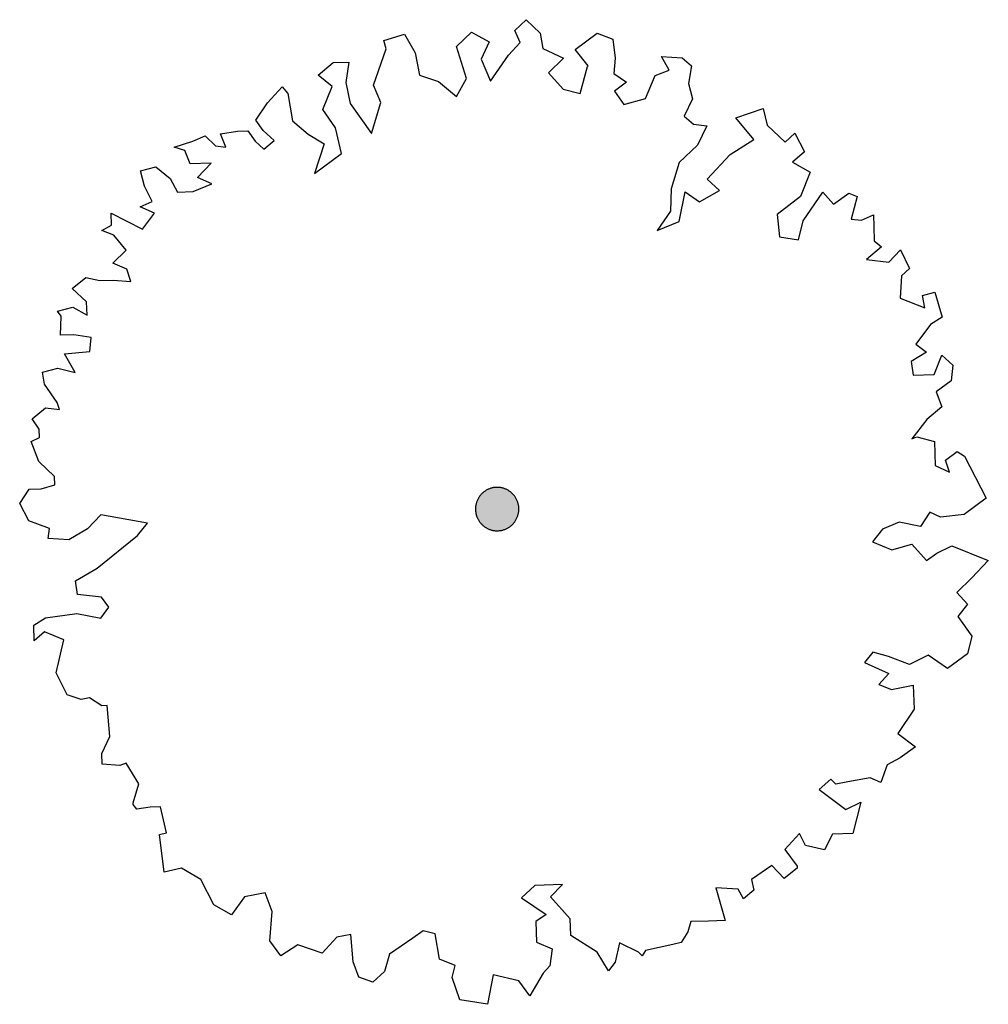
# Model space of a CAD drawing. Header units: metres. Extents: x -5203299 to 2078834, y 245743 to 5816291.
# Tile 201 of 256: x 366696.86 to 366702.36, y 5813936.37 to 5813941.96. Entities that reach past the tile are written whole.
import ezdxf

# ---------------------------------------------------------------- set-up
doc = ezdxf.new("R2010")
doc.units = ezdxf.units.M
doc.header["$LTSCALE"] = 0.5
doc.layers.add('30 -34 Innenwände- 4 Türen_Fenster', color=7, linetype='Continuous', lineweight=15, true_color=0x9955ff)
doc.layers.add('CS_XREF_Straßenpl-Bäume', color=7, linetype='Continuous', lineweight=25)

# ---------------------------------------------------------------- blocks, each defined once
blk = doc.blocks.new('Gruppe-47')
at = {"layer": 'CS_XREF_Straßenpl-Bäume', "linetype": 'Continuous', "lineweight": 0}
blk.add_hatch(color=7, dxfattribs=at).paths.add_polyline_path([(366699.6861, 5813939.1342), (366699.6806, 5813939.1235), (366699.674, 5813939.1133), (366699.6665, 5813939.1038), (366699.6581, 5813939.0952), (366699.6489, 5813939.0873), (366699.639, 5813939.0804), (366699.6285, 5813939.0746), (366699.6174, 5813939.0697), (366699.6059, 5813939.066), (366699.5941, 5813939.0635), (366699.5821, 5813939.0621), (366699.57, 5813939.0618), (366699.558, 5813939.0628), (366699.5461, 5813939.065), (366699.5344, 5813939.0683), (366699.5232, 5813939.0727), (366699.5124, 5813939.0782), (366699.5023, 5813939.0847), (366699.4928, 5813939.0922), (366699.4841, 5813939.1006), (366699.4763, 5813939.1098), (366699.4694, 5813939.1197), (366699.4635, 5813939.1303), (366699.4587, 5813939.1414), (366699.455, 5813939.1529), (366699.4524, 5813939.1647), (366699.451, 5813939.1767), (366699.4508, 5813939.1888), (366699.4518, 5813939.2008), (366699.4539, 5813939.2127), (366699.4572, 5813939.2243), (366699.4617, 5813939.2356), (366699.4672, 5813939.2463), (366699.4737, 5813939.2565), (366699.4812, 5813939.266), (366699.4896, 5813939.2746), (366699.4988, 5813939.2825), (366699.5087, 5813939.2894), (366699.5193, 5813939.2952), (366699.5303, 5813939.3001), (366699.5418, 5813939.3038), (366699.5536, 5813939.3063), (366699.5656, 5813939.3077), (366699.5777, 5813939.308), (366699.5898, 5813939.307), (366699.6017, 5813939.3048), (366699.6133, 5813939.3015), (366699.6245, 5813939.2971), (366699.6353, 5813939.2916), (366699.6454, 5813939.2851), (366699.6549, 5813939.2776), (366699.6636, 5813939.2692), (366699.6714, 5813939.26), (366699.6783, 5813939.2501), (366699.6842, 5813939.2395), (366699.689, 5813939.2284), (366699.6927, 5813939.2169), (366699.6953, 5813939.2051), (366699.6967, 5813939.1931), (366699.6969, 5813939.181), (366699.6959, 5813939.169), (366699.6938, 5813939.1571), (366699.6905, 5813939.1455)])
at = {"layer": 'CS_XREF_Straßenpl-Bäume'}
for p, q in [((366699.6732, 5813941.8999), (366699.739, 5813941.9615)), ((366699.739, 5813941.9615), (366699.818, 5813941.885)), ((366698.9307, 5813941.8436), (366699.0484, 5813941.8787)), ((366699.0484, 5813941.8787), (366699.1086, 5813941.7732)), ((366699.3423, 5813941.8094), (366699.4272, 5813941.8915)), ((366699.4272, 5813941.8915), (366699.5282, 5813941.8355)), ((366699.7038, 5813941.833), (366699.6732, 5813941.8999)), ((366699.818, 5813941.885), (366699.8323, 5813941.7978)), ((366700.0165, 5813941.7927), (366700.1407, 5813941.8846)), ((366700.1407, 5813941.8846), (366700.2296, 5813941.8508)), ((366698.9437, 5813941.7959), (366698.9307, 5813941.8436)), ((366699.5282, 5813941.8355), (366699.4834, 5813941.7378)), ((366699.6383, 5813941.7601), (366699.7038, 5813941.833)), ((366700.2296, 5813941.8508), (366700.2445, 5813941.7438)), ((366698.8714, 5813941.5898), (366698.9437, 5813941.7959)), ((366699.1086, 5813941.7732), (366699.1327, 5813941.6467)), ((366699.3994, 5813941.6275), (366699.3423, 5813941.8094)), ((366699.5358, 5813941.6123), (366699.6383, 5813941.7601)), ((366699.8323, 5813941.7978), (366699.9502, 5813941.7424)), ((366700.0904, 5813941.699), (366700.0165, 5813941.7927)), ((366698.5581, 5813941.647), (366698.6435, 5813941.7178)), ((366698.6435, 5813941.7178), (366698.7311, 5813941.7208)), ((366698.7311, 5813941.7208), (366698.7153, 5813941.6043)), ((366699.4834, 5813941.7378), (366699.5358, 5813941.6123)), ((366699.9502, 5813941.7424), (366699.8653, 5813941.6603)), ((366700.0869, 5813941.6956), (366700.0904, 5813941.699)), ((366700.2445, 5813941.7438), (366700.2362, 5813941.6559)), ((366700.5497, 5813941.675), (366700.5075, 5813941.7528)), ((366700.5075, 5813941.7528), (366700.6237, 5813941.7454)), ((366700.6237, 5813941.7454), (366700.6763, 5813941.6991)), ((366700.6763, 5813941.6991), (366700.6598, 5813941.5995)), ((366698.6368, 5813941.5818), (366698.5581, 5813941.647)), ((366699.1327, 5813941.6467), (366699.2415, 5813941.6108)), ((366699.8653, 5813941.6603), (366699.9477, 5813941.5669)), ((366700.0448, 5813941.5419), (366700.0869, 5813941.6956)), ((366700.2362, 5813941.6559), (366700.3086, 5813941.6074)), ((366700.4165, 5813941.5148), (366700.4715, 5813941.644)), ((366700.4715, 5813941.644), (366700.5497, 5813941.675)), ((366698.7153, 5813941.6043), (366698.7391, 5813941.4863)), ((366698.9143, 5813941.4922), (366698.8714, 5813941.5898)), ((366699.2415, 5813941.6108), (366699.3434, 5813941.5266)), ((366699.3434, 5813941.5266), (366699.3994, 5813941.6275)), ((366700.3086, 5813941.6074), (366700.2396, 5813941.5569)), ((366700.6598, 5813941.5995), (366700.6826, 5813941.5126)), ((366698.2691, 5813941.4901), (366698.3538, 5813941.5807)), ((366698.3538, 5813941.5807), (366698.3862, 5813941.5422)), ((366698.3862, 5813941.5422), (366698.4113, 5813941.3874)), ((366698.5845, 5813941.4527), (366698.6368, 5813941.5818)), ((366699.9477, 5813941.5669), (366700.0448, 5813941.5419)), ((366700.2396, 5813941.5569), (366700.2931, 5813941.4795)), ((366698.2045, 5813941.3918), (366698.2691, 5813941.4901)), ((366698.7391, 5813941.4863), (366698.8609, 5813941.315)), ((366698.8609, 5813941.315), (366698.9143, 5813941.4922)), ((366700.2931, 5813941.4795), (366700.4165, 5813941.5148)), ((366700.6826, 5813941.5126), (366700.635, 5813941.4148)), ((366698.656, 5813941.3477), (366698.5845, 5813941.4527)), ((366700.9296, 5813941.4049), (366701.0835, 5813941.4583)), ((366701.0835, 5813941.4583), (366701.1065, 5813941.3628)), ((366698.2461, 5813941.3337), (366698.2045, 5813941.3918)), ((366698.4113, 5813941.3874), (366698.5016, 5813941.3113)), ((366700.635, 5813941.4148), (366700.6875, 5813941.3684)), ((366700.6875, 5813941.3684), (366700.7642, 5813941.3597)), ((366701.0301, 5813941.281), (366700.9296, 5813941.4049)), ((366698.0034, 5813941.3142), (366698.0991, 5813941.3288)), ((366698.0342, 5813941.2389), (366698.0034, 5813941.3142)), ((366698.0991, 5813941.3288), (366698.1585, 5813941.3308)), ((366698.1585, 5813941.3308), (366698.2001, 5813941.2728)), ((366698.3075, 5813941.2764), (366698.2461, 5813941.3337)), ((366698.5016, 5813941.3113), (366698.5911, 5813941.2577)), ((366698.6893, 5813941.2017), (366698.656, 5813941.3477)), ((366700.7642, 5813941.3597), (366700.7113, 5813941.2504)), ((366701.1065, 5813941.3628), (366701.2088, 5813941.2673)), ((366701.2088, 5813941.2673), (366701.2638, 5813941.3173)), ((366701.2638, 5813941.3173), (366701.3183, 5813941.2116)), ((366697.7399, 5813941.2374), (366697.8463, 5813941.2721)), ((366697.8463, 5813941.2721), (366697.916, 5813941.3028)), ((366697.916, 5813941.3028), (366697.9746, 5813941.2453)), ((366698.2001, 5813941.2728), (366698.2497, 5813941.2264)), ((366698.2497, 5813941.2264), (366698.3075, 5813941.2764)), ((366698.5911, 5813941.2577), (366698.5374, 5813941.089)), ((366700.8971, 5813941.1973), (366701.0301, 5813941.281)), ((366697.8, 5813941.2196), (366697.7399, 5813941.2374)), ((366697.8308, 5813941.1443), (366697.8, 5813941.2196)), ((366697.9746, 5813941.2453), (366698.0342, 5813941.2389)), ((366698.5374, 5813941.089), (366698.6893, 5813941.2017)), ((366700.7113, 5813941.2504), (366700.6071, 5813941.1507)), ((366700.766, 5813941.0571), (366700.8971, 5813941.1973)), ((366701.3183, 5813941.2116), (366701.2495, 5813941.1527)), ((366697.9496, 5813941.1483), (366697.8308, 5813941.1443)), ((366697.8731, 5813941.0665), (366697.9496, 5813941.1483)), ((366700.6071, 5813941.1507), (366700.5612, 5813941.002)), ((366701.2495, 5813941.1527), (366701.3505, 5813941.0967)), ((366697.5492, 5813941.1036), (366697.6361, 5813941.1263)), ((366697.5719, 5813941.0167), (366697.5492, 5813941.1036)), ((366697.6361, 5813941.1263), (366697.7176, 5813941.0612)), ((366701.3505, 5813941.0967), (366701.2957, 5813940.959)), ((366697.7176, 5813941.0612), (366697.7599, 5813940.9834)), ((366697.8475, 5813940.9864), (366697.9536, 5813941.0296)), ((366697.9536, 5813941.0296), (366697.8731, 5813941.0665)), ((366700.8361, 5813940.9915), (366700.766, 5813941.0571)), ((366697.6145, 5813940.9304), (366697.5719, 5813941.0167)), ((366697.7599, 5813940.9834), (366697.8475, 5813940.9864)), ((366700.5612, 5813941.002), (366700.557, 5813940.8746)), ((366700.6071, 5813940.8169), (366700.641, 5813940.9849)), ((366700.641, 5813940.9849), (366700.7222, 5813940.9283)), ((366700.7222, 5813940.9283), (366700.8361, 5813940.9915)), ((366701.3117, 5813940.8209), (366701.4223, 5813940.9831)), ((366701.4223, 5813940.9831), (366701.484, 5813940.9145)), ((366701.484, 5813940.9145), (366701.5697, 5813940.9768)), ((366701.5697, 5813940.9768), (366701.6184, 5813940.9587)), ((366697.5476, 5813940.8998), (366697.6145, 5813940.9304)), ((366701.2957, 5813940.959), (366701.1634, 5813940.8555)), ((366701.6184, 5813940.9587), (366701.5831, 5813940.8302)), ((366697.3841, 5813940.7953), (366697.3818, 5813940.8631)), ((366697.3818, 5813940.8631), (366697.4711, 5813940.818)), ((366697.6281, 5813940.863), (366697.5476, 5813940.8998)), ((366697.5604, 5813940.773), (366697.6281, 5813940.863)), ((366700.557, 5813940.8746), (366700.4815, 5813940.7645)), ((366697.4711, 5813940.818), (366697.5604, 5813940.773)), ((366700.4815, 5813940.7645), (366700.6071, 5813940.8169)), ((366701.1634, 5813940.8555), (366701.1762, 5813940.7287)), ((366701.2843, 5813940.7125), (366701.3117, 5813940.8209)), ((366701.5831, 5813940.8302), (366701.6428, 5813940.8237)), ((366701.6428, 5813940.8237), (366701.7097, 5813940.8542)), ((366701.7097, 5813940.8542), (366701.712, 5813940.7864)), ((366697.3286, 5813940.7651), (366697.3841, 5813940.7953)), ((366697.3974, 5813940.7391), (366697.3286, 5813940.7651)), ((366701.712, 5813940.7864), (366701.7146, 5813940.7073)), ((366697.4682, 5813940.6538), (366697.3974, 5813940.7391)), ((366701.1762, 5813940.7287), (366701.2843, 5813940.7125)), ((366701.7146, 5813940.7073), (366701.7555, 5813940.6719)), ((366697.3914, 5813940.5805), (366697.4682, 5813940.6538)), ((366701.7555, 5813940.6719), (366701.6701, 5813940.6011)), ((366701.798, 5813940.5857), (366701.8636, 5813940.6558)), ((366701.8636, 5813940.6558), (366701.9153, 5813940.55)), ((366701.6701, 5813940.6011), (366701.798, 5813940.5857)), ((366697.4718, 5813940.5465), (366697.3914, 5813940.5805)), ((366697.494, 5813940.4765), (366697.4718, 5813940.5465)), ((366701.9153, 5813940.55), (366701.8685, 5813940.5088)), ((366697.1614, 5813940.4369), (366697.2385, 5813940.4989)), ((366697.2385, 5813940.4989), (366697.3184, 5813940.4818)), ((366697.3184, 5813940.4818), (366697.3947, 5813940.4844)), ((366697.3947, 5813940.4844), (366697.494, 5813940.4765)), ((366701.8685, 5813940.5088), (366701.8616, 5813940.3813)), ((366697.2432, 5813940.3605), (366697.1614, 5813940.4369)), ((366701.9884, 5813940.3969), (366702.0585, 5813940.4162)), ((366702.0585, 5813940.4162), (366702.1001, 5813940.2734)), ((366697.2458, 5813940.2842), (366697.2432, 5813940.3605)), ((366701.8616, 5813940.3813), (366702.0021, 5813940.3266)), ((366702.0021, 5813940.3266), (366701.9884, 5813940.3969)), ((366697.0781, 5813940.3068), (366697.165, 5813940.3295)), ((366697.0988, 5813940.2792), (366697.0781, 5813940.3068)), ((366697.165, 5813940.3295), (366697.2458, 5813940.2842)), ((366697.094, 5813940.1715), (366697.0988, 5813940.2792)), ((366702.1001, 5813940.2734), (366702.0336, 5813940.2315)), ((366702.0336, 5813940.2315), (366701.9496, 5813940.1212)), ((366697.1703, 5813940.1741), (366697.094, 5813940.1715)), ((366697.2699, 5813940.1577), (366697.1703, 5813940.1741)), ((366697.2613, 5813940.0782), (366697.2699, 5813940.1577)), ((366701.9496, 5813940.1212), (366702.0106, 5813940.0751)), ((366697.1174, 5813940.0648), (366697.2613, 5813940.0782)), ((366697.1776, 5813939.9593), (366697.1174, 5813940.0648)), ((366702.0106, 5813940.0751), (366701.9247, 5813940.0213)), ((366702.0545, 5813939.9493), (366702.0989, 5813940.0583)), ((366702.0989, 5813940.0583), (366702.1603, 5813940.001)), ((366696.9935, 5813939.9616), (366697.0805, 5813939.9843)), ((366697.0805, 5813939.9843), (366697.1776, 5813939.9593)), ((366701.9247, 5813940.0213), (366701.9358, 5813939.9453)), ((366702.1603, 5813940.001), (366702.152, 5813939.913)), ((366697.0043, 5813939.8941), (366696.9935, 5813939.9616)), ((366701.9358, 5813939.9453), (366702.0545, 5813939.9493)), ((366702.152, 5813939.913), (366702.0663, 5813939.8507)), ((366697.0758, 5813939.789), (366697.0043, 5813939.8941)), ((366702.0663, 5813939.8507), (366702.0976, 5813939.764)), ((366696.9346, 5813939.6965), (366697.0089, 5813939.7584)), ((366697.0089, 5813939.7584), (366697.0884, 5813939.7498)), ((366697.0884, 5813939.7498), (366697.0758, 5813939.789)), ((366702.0976, 5813939.764), (366702.0122, 5813939.6932)), ((366696.9734, 5813939.6384), (366696.9346, 5813939.6965)), ((366702.0122, 5813939.6932), (366701.9283, 5813939.5829)), ((366696.975, 5813939.5903), (366696.9734, 5813939.6384)), ((366696.9276, 5813939.5689), (366696.975, 5813939.5903)), ((366701.9283, 5813939.5829), (366701.956, 5813939.5953)), ((366701.956, 5813939.5953), (366702.0561, 5813939.5674)), ((366696.9711, 5813939.4544), (366696.9276, 5813939.5689)), ((366702.0561, 5813939.5674), (366702.0607, 5813939.4318)), ((366702.1191, 5813939.4621), (366702.1854, 5813939.5124)), ((366702.1854, 5813939.5124), (366702.2259, 5813939.4855)), ((366702.2259, 5813939.4855), (366702.3501, 5813939.2464)), ((366697.0617, 5813939.3698), (366696.9711, 5813939.4544)), ((366702.0607, 5813939.4318), (366702.1412, 5813939.3949)), ((366702.1412, 5813939.3949), (366702.1191, 5813939.4621)), ((366697.0633, 5813939.3217), (366697.0617, 5813939.3698)), ((366696.8631, 5813939.2159), (366696.917, 5813939.297)), ((366696.917, 5813939.297), (366696.9849, 5813939.2993)), ((366696.9849, 5813939.2993), (366697.0633, 5813939.3217)), ((366702.3501, 5813939.2464), (366702.2258, 5813939.1545)), ((366696.9146, 5813939.1187), (366696.8631, 5813939.2159)), ((366697.3238, 5813939.1523), (366697.2472, 5813939.0733)), ((366697.5886, 5813939.1047), (366697.3238, 5813939.1523)), ((366702.0301, 5813939.1676), (366701.9762, 5813939.0866)), ((366702.0905, 5813939.1386), (366702.0301, 5813939.1676)), ((366702.2258, 5813939.1545), (366702.0905, 5813939.1386)), ((366697.0321, 5813939.0745), (366696.9146, 5813939.1187)), ((366697.0255, 5813939.0177), (366697.0321, 5813939.0745)), ((366697.2472, 5813939.0733), (366697.1418, 5813939.0104)), ((366697.5316, 5813939.0349), (366697.5886, 5813939.1047)), ((366701.8565, 5813939.1108), (366701.7616, 5813939.0708)), ((366701.9762, 5813939.0866), (366701.8565, 5813939.1108)), ((366697.1418, 5813939.0104), (366697.0255, 5813939.0177)), ((366697.303, 5813938.8489), (366697.5316, 5813939.0349)), ((366701.7616, 5813939.0708), (366701.7047, 5813938.9982)), ((366701.7047, 5813938.9982), (366701.8137, 5813938.9538)), ((366701.8137, 5813938.9538), (366701.9287, 5813938.986)), ((366701.9287, 5813938.986), (366702.0111, 5813938.8926)), ((366702.0691, 5813938.9341), (366702.1554, 5813938.9767)), ((366702.1554, 5813938.9767), (366702.362, 5813938.8931)), ((366702.0111, 5813938.8926), (366702.0691, 5813938.9341)), ((366702.362, 5813938.8931), (366702.2692, 5813938.7938)), ((366697.1809, 5813938.7769), (366697.303, 5813938.8489)), ((366702.2692, 5813938.7938), (366702.1842, 5813938.7117)), ((366697.1919, 5813938.7009), (366697.1809, 5813938.7769)), ((366697.3283, 5813938.6857), (366697.1919, 5813938.7009)), ((366697.3699, 5813938.6277), (366697.3283, 5813938.6857)), ((366702.1842, 5813938.7117), (366702.2431, 5813938.6458)), ((366697.3239, 5813938.5667), (366697.3699, 5813938.6277)), ((366702.2431, 5813938.6458), (366702.1888, 5813938.5761)), ((366697.0097, 5813938.5674), (366697.1871, 5813938.5932)), ((366697.1871, 5813938.5932), (366697.3239, 5813938.5667)), ((366702.1888, 5813938.5761), (366702.2691, 5813938.4628)), ((366696.9432, 5813938.5255), (366697.0097, 5813938.5674)), ((366696.9461, 5813938.4379), (366696.9432, 5813938.5255)), ((366697.0039, 5813938.488), (366696.9461, 5813938.4379)), ((366697.1129, 5813938.4436), (366697.0039, 5813938.488)), ((366702.2691, 5813938.4628), (366702.2442, 5813938.3629)), ((366697.0712, 5813938.2554), (366697.1129, 5813938.4436)), ((366701.7061, 5813938.373), (366701.6599, 5813938.3148)), ((366701.7947, 5813938.3477), (366701.7061, 5813938.373)), ((366701.915, 5813938.3037), (366701.7947, 5813938.3477)), ((366702.0208, 5813938.3554), (366701.915, 5813938.3037)), ((366702.1309, 5813938.2799), (366702.0208, 5813938.3554)), ((366702.2442, 5813938.3629), (366702.1309, 5813938.2799)), ((366701.6599, 5813938.3148), (366701.7979, 5813938.2516)), ((366697.132, 5813938.1302), (366697.0712, 5813938.2554)), ((366701.7979, 5813938.2516), (366701.7406, 5813938.1903)), ((366701.7406, 5813938.1903), (366701.8123, 5813938.1616)), ((366701.8123, 5813938.1616), (366701.936, 5813938.1856)), ((366701.936, 5813938.1856), (366701.9406, 5813938.0499)), ((366697.2122, 5813938.1046), (366697.132, 5813938.1302)), ((366697.2599, 5813938.1147), (366697.2122, 5813938.1046)), ((366697.3294, 5813938.069), (366697.2599, 5813938.1147)), ((366697.3605, 5813938.07), (366697.3294, 5813938.069)), ((366697.3749, 5813937.8951), (366697.3605, 5813938.07)), ((366701.9406, 5813938.0499), (366701.8491, 5813937.911)), ((366701.8491, 5813937.911), (366701.9479, 5813937.8352)), ((366697.3301, 5813937.7974), (366697.3749, 5813937.8951)), ((366697.3321, 5813937.738), (366697.3301, 5813937.7974)), ((366701.9479, 5813937.8352), (366701.8623, 5813937.7728)), ((366697.4315, 5813937.7301), (366697.3321, 5813937.738)), ((366697.4678, 5813937.7427), (366697.4315, 5813937.7301)), ((366697.5397, 5813937.6263), (366697.4678, 5813937.7427)), ((366701.7872, 5813937.7335), (366701.751, 5813937.6333)), ((366701.8623, 5813937.7728), (366701.7872, 5813937.7335)), ((366697.5066, 5813937.5176), (366697.5397, 5813937.6263)), ((366701.4673, 5813937.6519), (366701.4014, 5813937.5931)), ((366701.4965, 5813937.6246), (366701.4673, 5813937.6519)), ((366701.564, 5813937.6382), (366701.4965, 5813937.6246)), ((366701.6906, 5813937.6595), (366701.564, 5813937.6382)), ((366701.751, 5813937.6333), (366701.6906, 5813937.6595)), ((366701.4014, 5813937.5931), (366701.5524, 5813937.4794)), ((366697.5069, 5813937.5092), (366697.5066, 5813937.5176)), ((366697.5276, 5813937.4816), (366697.5069, 5813937.5092)), ((366701.5524, 5813937.4794), (366701.6387, 5813937.5219)), ((366701.6387, 5813937.5219), (366701.5937, 5813937.345)), ((366697.6037, 5813937.4926), (366697.5276, 5813937.4816)), ((366697.6631, 5813937.4946), (366697.6037, 5813937.4926)), ((366697.6963, 5813937.3487), (366697.6631, 5813937.4946)), ((366697.657, 5813937.3388), (366697.6963, 5813937.3487)), ((366701.291, 5813937.3432), (366701.2063, 5813937.2527)), ((366701.3244, 5813937.2765), (366701.291, 5813937.3432)), ((366701.4778, 5813937.3411), (366701.4327, 5813937.2519)), ((366701.5937, 5813937.345), (366701.4778, 5813937.3411)), ((366697.6841, 5813937.1247), (366697.657, 5813937.3388)), ((366701.2063, 5813937.2527), (366701.2774, 5813937.1589)), ((366701.4327, 5813937.2519), (366701.3244, 5813937.2765)), ((366697.7824, 5813937.1479), (366697.6841, 5813937.1247)), ((366697.8921, 5813937.0837), (366697.7824, 5813937.1479)), ((366701.1329, 5813937.1625), (366701.0168, 5813937.0822)), ((366701.2034, 5813937.0885), (366701.1329, 5813937.1625)), ((366701.2778, 5813937.1476), (366701.2034, 5813937.0885)), ((366701.2774, 5813937.1589), (366701.2778, 5813937.1476)), ((366697.9649, 5813936.9391), (366697.8921, 5813937.0837)), ((366701.0168, 5813937.0822), (366701.0301, 5813937.0232)), ((366698.2569, 5813937.0084), (366698.1389, 5813936.9846)), ((366698.2973, 5813936.9022), (366698.2569, 5813937.0084)), ((366699.7867, 5813937.0489), (366699.7127, 5813936.9785)), ((366699.945, 5813937.0543), (366699.7867, 5813937.0489)), ((366699.8767, 5813936.9841), (366699.945, 5813937.0543)), ((366700.9422, 5813937.0287), (366700.8146, 5813937.0357)), ((366700.8146, 5813937.0357), (366700.869, 5813936.8508)), ((366700.9724, 5813936.9731), (366700.9422, 5813937.0287)), ((366701.0301, 5813937.0232), (366700.9724, 5813936.9731)), ((366698.1389, 5813936.9846), (366698.0659, 5813936.8831)), ((366699.7127, 5813936.9785), (366699.8518, 5813936.8842)), ((366699.9884, 5813936.8606), (366699.8767, 5813936.9841)), ((366698.0659, 5813936.8831), (366697.9649, 5813936.9391)), ((366698.2832, 5813936.7348), (366698.2973, 5813936.9022)), ((366699.8518, 5813936.8842), (366699.7936, 5813936.8455)), ((366699.7936, 5813936.8455), (366699.7977, 5813936.7268)), ((366699.9917, 5813936.7645), (366699.9884, 5813936.8606)), ((366700.6739, 5813936.8442), (366700.656, 5813936.787)), ((366700.7728, 5813936.8476), (366700.6739, 5813936.8442)), ((366700.869, 5813936.8508), (366700.7728, 5813936.8476)), ((366699.1529, 5813936.7926), (366699.0949, 5813936.751)), ((366699.2215, 5813936.7751), (366699.1529, 5813936.7926)), ((366700.656, 5813936.787), (366700.6185, 5813936.7263)), ((366698.3455, 5813936.6492), (366698.2832, 5813936.7348)), ((366698.6645, 5813936.7563), (366698.5799, 5813936.6657)), ((366698.7433, 5813936.7702), (366698.6645, 5813936.7563)), ((366698.7571, 5813936.6151), (366698.7433, 5813936.7702)), ((366699.0949, 5813936.751), (366698.9622, 5813936.6588)), ((366699.2461, 5813936.6317), (366699.2215, 5813936.7751)), ((366699.7977, 5813936.7268), (366699.8866, 5813936.6902)), ((366700.142, 5813936.6706), (366699.9917, 5813936.7645)), ((366700.6185, 5813936.7263), (366700.5708, 5813936.7134)), ((366698.4424, 5813936.7119), (366698.3455, 5813936.6492)), ((366698.5799, 5813936.6657), (366698.4424, 5813936.7119)), ((366699.8866, 5813936.6902), (366699.8729, 5813936.5935)), ((366700.205, 5813936.5652), (366700.142, 5813936.6706)), ((366700.2676, 5813936.7229), (366700.243, 5813936.6146)), ((366700.377, 5813936.67), (366700.2676, 5813936.7229)), ((366700.4162, 5813936.6799), (366700.3974, 5813936.6509)), ((366700.5708, 5813936.7134), (366700.4162, 5813936.6799)), ((366698.7883, 5813936.5285), (366698.7571, 5813936.6151)), ((366698.9622, 5813936.6588), (366698.9344, 5813936.5617)), ((366699.3351, 5813936.5951), (366699.2461, 5813936.6317)), ((366700.3974, 5813936.6509), (366700.377, 5813936.67)), ((366698.9344, 5813936.5617), (366698.8685, 5813936.5001)), ((366699.3176, 5813936.5266), (366699.3351, 5813936.5951)), ((366699.8729, 5813936.5935), (366699.8347, 5813936.5526)), ((366700.243, 5813936.6146), (366700.205, 5813936.5652)), ((366698.8685, 5813936.5001), (366698.7883, 5813936.5285)), ((366699.3615, 5813936.4008), (366699.3176, 5813936.5266)), ((366699.552, 5813936.543), (366699.5181, 5813936.375)), ((366699.6975, 5813936.5084), (366699.552, 5813936.543)), ((366699.7598, 5813936.4228), (366699.6975, 5813936.5084)), ((366699.8347, 5813936.5526), (366699.7598, 5813936.4228)), ((366699.5181, 5813936.375), (366699.3615, 5813936.4008))]:
    blk.add_line(p, q, dxfattribs=at)
blk.add_open_spline([(366699.4514, 5813939.1727), (366699.4481, 5813939.2055), (366699.4752, 5813939.2656), (366699.5288, 5813939.3041), (366699.5945, 5813939.3107), (366699.6546, 5813939.2835), (366699.6931, 5813939.23), (366699.6996, 5813939.1643), (366699.6725, 5813939.1042), (366699.6189, 5813939.0657), (366699.5533, 5813939.0591), (366699.4931, 5813939.0863), (366699.4546, 5813939.1398), (366699.4514, 5813939.1727)], degree=2, dxfattribs=at)
blk = doc.blocks.new('_25-01-10_187 KRA_CS_LP4_Außenanlagenplan (3D)')
at = {"layer": 'CS_XREF_Straßenpl-Bäume'}
blk.add_blockref('Gruppe-47', (0, 0), dxfattribs=at)

msp = doc.modelspace()

# ---------------------------------------------------------------- block references
at = {"layer": '30 -34 Innenwände- 4 Türen_Fenster', "color": 1}
msp.add_blockref('_25-01-10_187 KRA_CS_LP4_Außenanlagenplan (3D)', (0, 0), dxfattribs=at)

doc.saveas('drawing.dxf')
